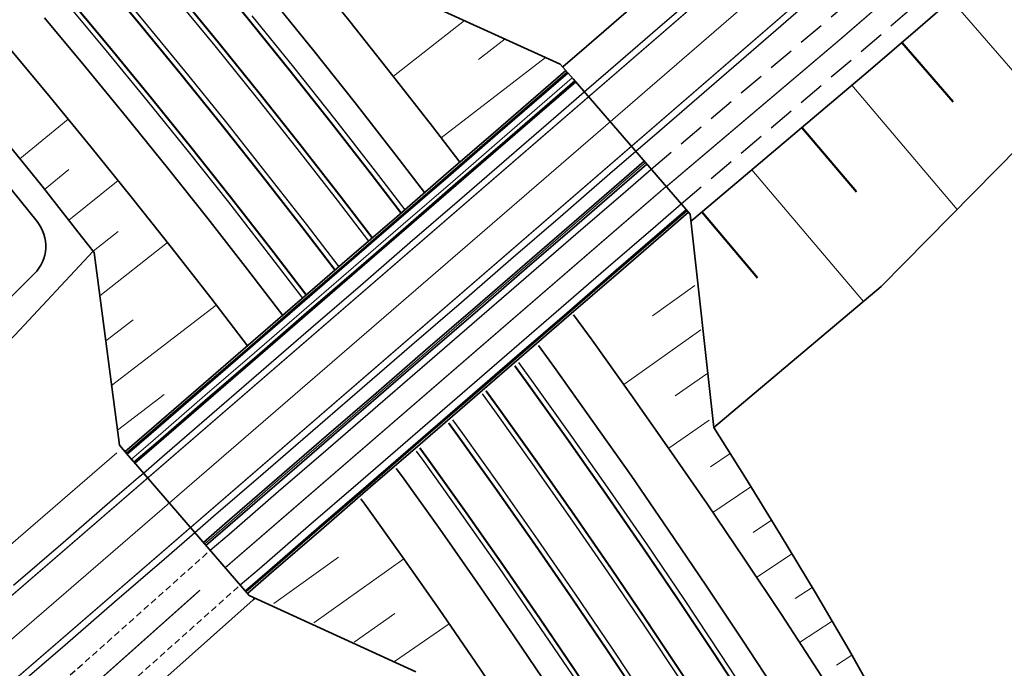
# Model space of a CAD drawing. Header units: metres. Extents: x 154839 to 161660, y 370737 to 378039.
# Tile 98 of 121: x 156334 to 156409, y 376429 to 376478. Entities that reach past the tile are written whole.
import ezdxf

# ---------------------------------------------------------------- set-up
doc = ezdxf.new("R2010")
doc.units = ezdxf.units.M
for name, pattern in [('CENTER2', [28.575, 19.05, -3.175, 3.175, -3.175]), ('DASHED', [0.75, 0.5, -0.25]), ('VW-1-3_STREEP', [4, 1, -3]), ('VW-3-3_STREEP', [6, 3, -3]), ('VW-FP2-1000', [3, 0.3, -2.7])]:
    doc.linetypes.add(name, pattern=pattern)
for name, color, linetype, lineweight in [('B-WE-GW-TALUDARCERING_KORT-G', 100, 'Continuous', 18), ('B-WE-GW-TALUDARCERING_LANG-G', 100, 'Continuous', 18), ('N-CO-BC-BETONVORM-G', 2, 'Continuous', 35), ('N-WE-AM_AS_WEG_VERBINDINGSWEG-G', 1, 'CENTER2', 18), ('N-WE-BV-GELEIDECONSTRUCTIE_GELEIDERAIL_KUNSTWERK-G', 1, 'BV-GELEIDERAIL-K', 9), ('N-WE-BV-LEUNING-G', 1, 'BV-LEUNING', 9), ('N-WE-GW-GRONDWERK-G', 100, 'Continuous', 35), ('N-WE-GW-GRONDWERK_BERM-G', 100, 'Continuous', 35), ('N-WE-GW-WATERGANG-G', 130, 'Continuous', 35), ('N-WE-VH-VERHARDING_HALFVERHARDING_BERM-G', 252, 'Continuous', 35), ('N-WE-VH-VERHARDING_KANTVERHARDING-G', 210, 'Continuous', 30), ('N-WE-VH-VERHARDING_KANTVERHARDING-G-toekomst', 210, 'DASHED', 30), ('N-WE-VW-MARKERING_LANGS_STREEP_13_010-g', 7, 'VW-1-3_STREEP', 35), ('N-WE-VW-MARKERING_LANGS_STREEP_30270_010-G', 7, 'VW-FP2-1000', 35), ('N-WE-VW-MARKERING_LANGS_STREEP_33_015-G', 7, 'VW-3-3_STREEP', 35), ('N-WE-VW-MARKERING_LANGS_STREEP_DOORGETROKKEN_015-G', 7, 'Continuous', 35), ('N-XX-GW-TALUDARCERING-S', 90, 'Continuous', 25), ('N-XX-GW-TALUDARCERING_KORT-G', 90, 'Continuous', 50), ('N-XX-GW-TALUDARCERING_LANG-G', 90, 'Continuous', 18), ('N-XX-VH-KANTVERHARDING-G', 3, 'Continuous', 35)]:
    doc.layers.add(name, color=color, linetype=linetype, lineweight=lineweight)
doc.linetypes.add('BV-GELEIDERAIL-K', pattern='A,2,-1,[170,NLCS.shx,S=0.5,R=0,X=0,Y=0],-1', length=4)
doc.linetypes.add('BV-LEUNING', pattern='A,1,[69,NLCS.shx,S=0.2,R=0,X=0,Y=0],1', length=2)

# ---------------------------------------------------------------- blocks, each defined once
blk = doc.blocks.new('*U455')
at = {"layer": 'N-XX-GW-TALUDARCERING_KORT-G'}
for p, q in [((156401.051, 376476.738), (156404.975, 376472.201)), ((156393.438, 376470.254), (156397.597, 376465.333)), ((156385.8, 376463.8), (156390.051, 376458.769))]:
    blk.add_line(p, q, dxfattribs=at)
at = {"layer": 'N-XX-GW-TALUDARCERING_LANG-G'}
for p, q in [((156404.833, 376480.009), (156412.418, 376471.238)), ((156397.257, 376473.481), (156405.278, 376463.989)), ((156389.619, 376467.027), (156398.126, 376456.96))]:
    blk.add_line(p, q, dxfattribs=at)

msp = doc.modelspace()

# ---------------------------------------------------------------- linework, layer by layer
at = {"layer": 'B-WE-GW-TALUDARCERING_KORT-G'}
for p, q in [((156370.772, 376477.016), (156368.74, 376475.435)), ((156335.629, 376465.526), (156337.487, 376467.036)), ((156339.33, 376460.804), (156341.231, 376462.317)), ((156385.269, 376458.195), (156382.025, 376455.866)), ((156340.293, 376453.952), (156342.377, 376455.575)), ((156386.172, 376451.439), (156383.768, 376449.749)), ((156341.185, 376447.149), (156344.754, 376449.871)), ((156387.958, 376445.367), (156386.457, 376444.333)), ((156391.105, 376440.258), (156389.71, 376439.317)), ((156353.116, 376433.911), (156358.064, 376437.45)), ((156394.219, 376435.13), (156392.923, 376434.274)), ((156359.248, 376430.958), (156362.372, 376433.145)), ((156397.254, 376429.954), (156396.071, 376429.19))]:
    msp.add_line(p, q, dxfattribs=at)
at = {"layer": 'B-WE-GW-TALUDARCERING_LANG-G'}
for p, q in [((156367.679, 376478.427), (156362.249, 376474.161)), ((156373.867, 376475.604), (156365.897, 376469.467)), ((156333.747, 376467.863), (156337.428, 376470.886)), ((156337.477, 376463.163), (156341.243, 376466.192)), ((156339.843, 376457.39), (156345.012, 376461.46)), ((156340.741, 376450.537), (156348.725, 376456.692)), ((156385.722, 376454.808), (156379.835, 376450.626)), ((156386.365, 376447.909), (156383.266, 376445.752)), ((156389.542, 376442.819), (156386.643, 376440.844)), ((156356.17, 376432.44), (156363.048, 376437.307)), ((156392.663, 376437.695), (156389.975, 376435.901)), ((156395.743, 376432.546), (156393.26, 376430.924)), ((156362.34, 376429.469), (156366.51, 376432.356))]:
    msp.add_line(p, q, dxfattribs=at)
at = {"layer": 'B-WE-GW-TALUDARCERING_LANG-G', "flags": 128}
for points in [[(156339.33, 376460.804), (156333.365, 376454.392), (156320.632, 376442.248), (156302.037, 376421.71), (156276.04, 376394.443), (156243.979, 376364.036, -0.284601), (156240.886, 376363.395), (156238.359, 376364.318)], [(156238.324, 376364.208), (156240.89, 376362.054, 0.368279), (156244.781, 376362.083), (156274.893, 376388.126), (156305.147, 376414.292), (156341.13, 376445.414)]]:
    msp.add_lwpolyline(points, format="xyb", dxfattribs=at)
at = {"layer": 'N-CO-BC-BETONVORM-G', "elevation": 0, "flags": 128}
for points in [[(156375.417, 376474.599), (156370.069, 376469.974), (156366.287, 376466.703), (156362.506, 376463.432), (156358.724, 376460.161), (156354.942, 376456.89), (156351.161, 376453.619), (156347.379, 376450.348), (156343.597, 376447.077), (156341.763, 376445.49)], [(156375.58, 376474.41), (156370.233, 376469.785), (156366.451, 376466.514), (156362.669, 376463.243), (156358.888, 376459.972), (156355.106, 376456.701), (156351.324, 376453.43), (156347.543, 376450.159), (156343.761, 376446.888), (156341.926, 376445.301)], [(156376.104, 376473.805), (156370.756, 376469.179), (156366.974, 376465.909), (156363.193, 376462.638), (156359.411, 376459.367), (156355.629, 376456.096), (156351.848, 376452.825), (156348.066, 376449.554), (156344.284, 376446.283), (156342.45, 376444.696)], [(156376.169, 376473.729), (156370.821, 376469.104), (156367.04, 376465.833), (156363.258, 376462.562), (156359.476, 376459.291), (156355.695, 376456.02), (156351.913, 376452.749), (156348.131, 376449.478), (156344.35, 376446.207), (156342.515, 376444.62)], [(156381.403, 376467.679), (156376.055, 376463.053), (156372.273, 376459.782), (156368.492, 376456.511), (156364.71, 376453.24), (156360.928, 376449.969), (156357.147, 376446.698), (156353.365, 376443.427), (156349.583, 376440.157), (156347.749, 376438.57)], [(156381.599, 376467.452), (156376.251, 376462.826), (156372.47, 376459.555), (156368.688, 376456.284), (156364.906, 376453.013), (156361.125, 376449.742), (156357.343, 376446.472), (156353.561, 376443.201), (156349.78, 376439.93), (156347.945, 376438.343)], [(156384.608, 376463.973), (156379.261, 376459.347), (156375.479, 376456.076), (156371.697, 376452.805), (156367.916, 376449.534), (156364.134, 376446.263), (156360.352, 376442.992), (156356.57, 376439.722), (156352.789, 376436.451), (156350.954, 376434.864)], [(156384.772, 376463.783), (156379.424, 376459.158), (156375.642, 376455.887), (156371.861, 376452.616), (156368.079, 376449.345), (156364.297, 376446.074), (156360.516, 376442.803), (156356.734, 376439.532), (156352.952, 376436.262), (156351.118, 376434.675)]]:
    msp.add_lwpolyline(points, dxfattribs=at)
at = {"layer": 'N-WE-AM_AS_WEG_VERBINDINGSWEG-G', "color": 1, "linetype": 'Continuous', "lineweight": 18, "elevation": 0, "flags": 128}
msp.add_lwpolyline([(156177.61, 376291.327, 0.02862), (156193.546, 376307.741, -0.036095), (156213.941, 376328.129), (156474.103, 376553.141, -0.032903), (156505.566, 376576.925, 0.013533), (156531.075, 376596.759)], format="xyb", dxfattribs=at)
at = {"layer": 'N-WE-BV-GELEIDECONSTRUCTIE_GELEIDERAIL_KUNSTWERK-G', "elevation": 0, "flags": 128}
for points in [[(156375.907, 376474.032), (156370.56, 376469.406), (156366.778, 376466.135), (156362.996, 376462.865), (156359.215, 376459.594), (156355.433, 376456.323), (156351.651, 376453.052), (156347.87, 376449.781), (156344.088, 376446.51), (156342.253, 376444.923)], [(156381.501, 376467.565), (156376.153, 376462.94), (156372.372, 376459.669), (156368.59, 376456.398), (156364.808, 376453.127), (156361.027, 376449.856), (156357.245, 376446.585), (156353.463, 376443.314), (156349.682, 376440.043), (156347.847, 376438.456)]]:
    msp.add_lwpolyline(points, dxfattribs=at)
at = {"layer": 'N-WE-BV-LEUNING-G', "elevation": 0, "flags": 128}
for points in [[(156375.515, 376474.486), (156370.167, 376469.86), (156366.386, 376466.589), (156362.604, 376463.318), (156358.822, 376460.047), (156355.041, 376456.776), (156351.259, 376453.506), (156347.477, 376450.235), (156343.696, 376446.964), (156341.861, 376445.377)], [(156384.674, 376463.897), (156379.326, 376459.271), (156375.544, 376456.001), (156371.763, 376452.73), (156367.981, 376449.459), (156364.199, 376446.188), (156360.418, 376442.917), (156356.636, 376439.646), (156352.854, 376436.375), (156351.019, 376434.788)]]:
    msp.add_lwpolyline(points, dxfattribs=at)
at = {"layer": 'N-WE-GW-GRONDWERK-G', "elevation": 0, "flags": 128}
for points in [[(156323.724, 376481.378), (156326.651, 376477.46), (156329.539, 376473.516), (156332.388, 376469.547), (156335.448, 376465.757), (156338.449, 376461.921), (156339.409, 376460.704)], [(156386.718, 376447.347), (156389.12, 376443.509), (156391.79, 376439.136), (156394.445, 376434.758), (156397.036, 376430.342), (156399.542, 376425.877), (156401.955, 376421.359), (156404.34, 376416.831), (156406.779, 376412.341), (156409.37, 376407.946), (156411.931, 376403.533), (156414.463, 376399.104), (156416.965, 376394.657), (156419.339, 376390.141), (156421.559, 376385.543), (156423.695, 376380.906), (156425.798, 376376.258), (156427.866, 376371.605), (156429.904, 376366.949)]]:
    msp.add_lwpolyline(points, dxfattribs=at)
at = {"layer": 'N-WE-GW-GRONDWERK-G', "flags": 128}
for points in [[(156374.992, 376475.091), (156362.267, 376480.896)], [(156384.902, 376463.632), (156386.718, 376447.347)], [(156341.337, 376445.982), (156339.409, 376460.704)], [(156351.248, 376434.523), (156363.969, 376428.684)]]:
    msp.add_lwpolyline(points, dxfattribs=at)
at = {"layer": 'N-WE-GW-GRONDWERK_BERM-G', "elevation": 0, "flags": 128}
for points in [[(156355.761, 376482.28), (156358.955, 376478.319), (156362.117, 376474.331), (156365.246, 376470.317), (156367.326, 376467.601)], [(156329.721, 376480.088), (156332.898, 376476.343), (156336.044, 376472.573), (156339.159, 376468.776), (156342.242, 376464.954), (156345.293, 376461.105), (156348.312, 376457.232), (156351.112, 376453.577)], [(156376.012, 376455.943), (156377.422, 376454.004), (156380.38, 376449.863), (156383.304, 376445.698), (156386.193, 376441.508), (156389.047, 376437.295), (156391.866, 376433.058), (156394.649, 376428.797), (156397.397, 376424.514), (156400.109, 376420.207), (156402.785, 376415.879), (156405.425, 376411.528), (156408.029, 376407.155), (156410.596, 376402.761)], [(156359.769, 376441.893), (156360.061, 376441.491), (156362.916, 376437.495), (156365.737, 376433.476), (156368.525, 376429.433), (156371.279, 376425.367), (156373.999, 376421.279), (156376.685, 376417.167), (156379.337, 376413.034), (156381.954, 376408.879), (156384.536, 376404.702), (156387.084, 376400.503), (156389.596, 376396.284), (156392.073, 376392.043), (156394.515, 376387.782), (156396.921, 376383.501), (156399.291, 376379.201), (156401.626, 376374.88), (156403.924, 376370.54), (156406.187, 376366.18), (156408.419, 376361.796), (156410.621, 376357.39)]]:
    msp.add_lwpolyline(points, dxfattribs=at)
at = {"layer": 'N-WE-GW-GRONDWERK_BERM-G'}
for points in [[(156374.992, 376475.091), (156375.973, 376473.956)], [(156375.973, 376473.956), (156384.902, 376463.632)], [(156341.337, 376445.982), (156342.319, 376444.847)], [(156342.253, 376444.923), (156351.248, 376434.523)]]:
    msp.add_lwpolyline(points, dxfattribs=at)
at = {"layer": 'N-WE-GW-WATERGANG-G', "elevation": 0, "flags": 128}
msp.add_lwpolyline([(156326.895, 376451.102), (156334.838, 376459.066, 0.383075), (156335.048, 376463.069), (156330.796, 376468.335)], format="xyb", dxfattribs=at)
at = {"layer": 'N-WE-VH-VERHARDING_HALFVERHARDING_BERM-G', "elevation": 0, "flags": 128}
for points in [[(156353.007, 376480.04), (156356.183, 376476.102), (156359.326, 376472.137), (156362.437, 376468.146), (156364.636, 376465.275)], [(156335.615, 376478.629), (156338.78, 376474.836), (156341.913, 376471.016), (156345.015, 376467.171), (156348.084, 376463.299), (156351.121, 376459.403), (156353.802, 376455.903)], [(156373.318, 376453.612), (156374.542, 376451.928), (156377.483, 376447.812), (156380.39, 376443.67), (156383.262, 376439.505), (156386.1, 376435.316), (156388.902, 376431.104), (156391.669, 376426.868), (156394.401, 376422.609), (156397.098, 376418.328), (156399.758, 376414.024), (156402.383, 376409.699), (156404.971, 376405.352), (156407.523, 376400.983), (156410.039, 376396.593)], [(156362.463, 376444.224), (156362.941, 376443.567), (156365.813, 376439.547), (156368.652, 376435.503), (156371.456, 376431.436), (156374.227, 376427.346), (156376.963, 376423.233), (156379.665, 376419.097), (156382.333, 376414.938), (156384.966, 376410.758), (156387.564, 376406.556), (156390.126, 376402.332), (156392.654, 376398.087), (156395.146, 376393.821), (156397.602, 376389.535), (156400.023, 376385.228), (156402.407, 376380.901), (156404.756, 376376.555), (156407.068, 376372.189), (156409.344, 376367.803)]]:
    msp.add_lwpolyline(points, dxfattribs=at)
at = {"layer": 'N-WE-VH-VERHARDING_KANTVERHARDING-G', "elevation": 0, "flags": 128}
for points in [[(156339.938, 376482.267), (156343.133, 376478.437), (156346.296, 376474.581), (156349.427, 376470.699), (156352.526, 376466.791), (156355.592, 376462.857), (156358.083, 376459.606)], [(156333.259, 376435.293), (156337.04, 376438.563), (156340.822, 376441.834), (156342.77, 376443.519), (156343.169, 376443.864), (156344.604, 376445.105), (156348.386, 376448.376), (156352.168, 376451.647), (156355.949, 376454.918), (156359.731, 376458.188), (156363.513, 376461.459), (156367.295, 376464.73), (156371.076, 376468.001), (156374.858, 376471.272), (156376.824, 376472.972), (156378.64, 376474.542), (156382.422, 376477.813), (156386.203, 376481.084)], [(156337.145, 376479.917), (156340.321, 376476.111), (156343.465, 376472.278), (156346.577, 376468.42), (156349.656, 376464.535), (156352.704, 376460.626), (156355.317, 376457.214)], [(156345.444, 376480.35), (156348.624, 376476.475), (156351.77, 376472.573), (156354.884, 376468.645), (156357.966, 376464.692), (156360.356, 376461.572)], [(156333.402, 376427.484), (156337.184, 376430.755), (156340.965, 376434.025), (156344.747, 376437.296), (156346.695, 376438.98), (156347.094, 376439.326), (156348.529, 376440.567), (156352.311, 376443.838), (156356.093, 376447.109), (156359.874, 376450.379), (156363.656, 376453.65), (156367.438, 376456.921), (156371.22, 376460.192), (156375.001, 376463.463), (156378.783, 376466.733), (156380.749, 376468.434), (156382.565, 376470.004), (156386.347, 376473.275), (156390.128, 376476.546), (156393.91, 376479.817)], [(156351.455, 376478.778), (156354.621, 376474.852), (156357.754, 376470.901), (156360.854, 376466.923), (156363.121, 376463.964)], [(156348.272, 376437.964), (156349.706, 376439.206), (156353.488, 376442.476), (156357.27, 376445.747), (156361.052, 376449.018), (156364.834, 376452.289), (156368.615, 376455.56), (156372.397, 376458.83), (156376.179, 376462.101), (156379.961, 376465.372), (156381.927, 376467.073)], [(156350.561, 376435.317), (156351.996, 376436.558), (156355.778, 376439.829), (156359.56, 376443.1), (156363.341, 376446.371), (156367.123, 376449.642), (156370.905, 376452.912), (156374.687, 376456.183), (156378.468, 376459.454), (156382.25, 376462.725), (156384.216, 376464.425)], [(156371.799, 376452.299), (156372.919, 376450.759), (156375.851, 376446.656), (156378.748, 376442.528), (156381.611, 376438.377), (156384.439, 376434.201), (156387.232, 376430.003), (156389.991, 376425.781), (156392.713, 376421.536), (156395.401, 376417.269), (156398.053, 376412.98), (156400.669, 376408.669), (156403.248, 376404.335), (156405.792, 376399.981), (156408.299, 376395.606), (156410.77, 376391.21)], [(156369.029, 376449.903), (156369.958, 376448.625), (156372.872, 376444.546), (156375.752, 376440.444), (156378.598, 376436.317), (156381.409, 376432.167), (156384.185, 376427.994), (156386.927, 376423.797), (156389.633, 376419.578), (156392.304, 376415.337), (156394.94, 376411.073), (156397.54, 376406.788), (156400.105, 376402.481), (156402.633, 376398.153), (156405.125, 376393.804), (156407.581, 376389.435), (156410, 376385.045)], [(156366.752, 376447.933), (156367.525, 376446.871), (156370.424, 376442.812), (156373.289, 376438.73), (156376.121, 376434.624), (156378.918, 376430.495), (156381.68, 376426.343), (156384.408, 376422.167), (156387.101, 376417.969), (156389.759, 376413.749), (156392.382, 376409.507), (156394.969, 376405.243), (156397.52, 376400.957), (156400.036, 376396.651), (156402.516, 376392.323), (156404.96, 376387.976), (156407.367, 376383.608), (156409.738, 376379.22)], [(156363.981, 376445.537), (156364.564, 376444.736), (156367.445, 376440.703), (156370.293, 376436.646), (156373.107, 376432.565), (156375.887, 376428.461), (156378.633, 376424.333), (156381.344, 376420.184), (156384.021, 376416.011), (156386.662, 376411.817), (156389.269, 376407.6), (156391.841, 376403.362), (156394.376, 376399.103), (156396.877, 376394.823), (156399.342, 376390.522), (156401.77, 376386.201), (156404.163, 376381.859), (156406.519, 376377.498), (156408.839, 376373.117), (156411.123, 376368.717)]]:
    msp.add_lwpolyline(points, dxfattribs=at)
at = {"layer": 'N-WE-VH-VERHARDING_KANTVERHARDING-G-toekomst', "ltscale": 4, "elevation": 0, "flags": 128}
for points in [[(156381.927, 376467.073), (156395.219, 376478.304), (156399, 376481.575), (156402.782, 376484.846), (156410.346, 376491.387), (156417.909, 376497.929), (156425.473, 376504.471), (156429.254, 376507.741), (156433.036, 376511.012), (156436.818, 376514.283), (156440.6, 376517.554), (156444.381, 376520.825), (156448.163, 376524.095), (156451.945, 376527.366), (156455.727, 376530.637), (156459.509, 376533.908), (156463.29, 376537.179), (156467.072, 376540.45), (156470.854, 376543.72), (156474.636, 376546.991), (156478.402, 376550.245), (156482.162, 376553.413), (156485.974, 376556.517), (156489.838, 376559.558), (156493.751, 376562.534), (156497.714, 376565.445), (156501.725, 376568.289), (156505.782, 376571.065), (156509.932, 376573.819), (156514.138, 376576.673), (156515.631, 376577.723, 0.022605), (156522.781, 376583.251), (156534.21, 376592.942)], [(156384.224, 376464.417), (156397.508, 376475.657), (156401.29, 376478.928), (156405.072, 376482.198), (156412.635, 376488.74), (156420.199, 376495.282), (156427.762, 376501.823), (156431.544, 376505.094), (156435.326, 376508.365), (156439.108, 376511.636), (156442.889, 376514.907), (156446.671, 376518.177), (156450.453, 376521.448), (156454.235, 376524.719), (156458.016, 376527.99), (156461.798, 376531.261), (156465.58, 376534.531), (156469.362, 376537.802), (156473.143, 376541.073), (156476.925, 376544.344), (156480.679, 376547.587), (156484.395, 376550.717), (156488.162, 376553.785), (156491.979, 376556.79), (156495.847, 376559.731), (156499.762, 376562.606), (156503.725, 376565.417), (156507.735, 376568.16), (156511.873, 376570.907), (156514.911, 376572.968, 0.026774), (156526.031, 376581.418), (156536.474, 376590.272)]]:
    msp.add_lwpolyline(points, format="xyb", dxfattribs=at)
at = {"layer": 'N-WE-VH-VERHARDING_KANTVERHARDING-G-toekomst', "elevation": 0, "flags": 128}
for points in [[(156180.992, 376287.645, 0.02862), (156197.327, 376304.469, -0.036095), (156217.212, 376324.348), (156217.475, 376324.576), (156221.257, 376327.847), (156225.039, 376331.117), (156228.821, 376334.388), (156232.603, 376337.659), (156236.384, 376340.93), (156240.166, 376344.201), (156243.948, 376347.471), (156247.73, 376350.742), (156251.511, 376354.013), (156255.293, 376357.284), (156259.075, 376360.555), (156262.857, 376363.825), (156266.638, 376367.096), (156270.42, 376370.367), (156274.202, 376373.638), (156277.984, 376376.909), (156281.766, 376380.18), (156285.547, 376383.45), (156289.329, 376386.721), (156293.111, 376389.992), (156296.893, 376393.263), (156300.674, 376396.534), (156304.456, 376399.804), (156308.238, 376403.075), (156312.02, 376406.346), (156315.801, 376409.617), (156319.583, 376412.888), (156327.147, 376419.429), (156330.928, 376422.7), (156334.71, 376425.971), (156338.492, 376429.242), (156348.272, 376437.965)], [(156183.36, 376285.067, 0.02862), (156199.973, 376302.179, -0.036095), (156219.501, 376321.7), (156219.765, 376321.928), (156223.547, 376325.199), (156227.329, 376328.47), (156231.11, 376331.741), (156234.892, 376335.012), (156238.674, 376338.283), (156242.456, 376341.553), (156246.237, 376344.824), (156250.019, 376348.095), (156253.801, 376351.366), (156257.583, 376354.637), (156261.364, 376357.907), (156265.146, 376361.178), (156268.928, 376364.449), (156272.71, 376367.72), (156276.492, 376370.991), (156280.273, 376374.262), (156284.055, 376377.532), (156287.837, 376380.803), (156291.619, 376384.074), (156295.4, 376387.345), (156299.182, 376390.616), (156302.964, 376393.886), (156306.746, 376397.157), (156310.527, 376400.428), (156314.309, 376403.699), (156318.091, 376406.97), (156321.873, 376410.24), (156329.436, 376416.782), (156333.218, 376420.053), (156337, 376423.324), (156340.782, 376426.595), (156350.561, 376435.317)]]:
    msp.add_lwpolyline(points, format="xyb", dxfattribs=at)
at = {"layer": 'N-WE-VW-MARKERING_LANGS_STREEP_13_010-g', "const_width": 0.1, "elevation": 0, "flags": 128}
for points in [[(156175.919, 376293.168, 0.02862), (156191.656, 376309.377, -0.036095), (156212.306, 376330.02), (156212.569, 376330.248), (156216.351, 376333.519), (156220.133, 376336.79), (156223.915, 376340.061), (156227.696, 376343.332), (156231.478, 376346.602), (156235.26, 376349.873), (156239.042, 376353.144), (156242.823, 376356.415), (156246.605, 376359.686), (156250.387, 376362.956), (156254.169, 376366.227), (156257.95, 376369.498), (156261.732, 376372.769), (156265.514, 376376.04), (156269.296, 376379.311), (156273.078, 376382.581), (156276.859, 376385.852), (156280.641, 376389.123), (156284.423, 376392.394), (156288.205, 376395.665), (156291.986, 376398.935), (156295.768, 376402.206), (156299.55, 376405.477), (156303.332, 376408.748), (156307.113, 376412.019), (156310.895, 376415.29), (156314.677, 376418.56), (156322.24, 376425.102), (156326.022, 376428.373), (156329.804, 376431.644), (156333.586, 376434.914), (156337.368, 376438.185), (156341.149, 376441.456), (156343.097, 376443.14), (156343.496, 376443.486), (156344.931, 376444.727), (156348.713, 376447.998), (156352.495, 376451.269), (156356.276, 376454.539), (156360.058, 376457.81), (156363.84, 376461.081), (156367.622, 376464.352), (156371.403, 376467.623), (156375.185, 376470.893), (156377.152, 376472.594), (156378.967, 376474.164), (156382.749, 376477.435), (156386.531, 376480.706), (156390.312, 376483.977), (156394.094, 376487.248), (156397.876, 376490.518), (156405.439, 376497.06), (156413.003, 376503.602), (156420.566, 376510.143), (156424.348, 376513.414), (156428.13, 376516.685), (156431.912, 376519.956), (156435.693, 376523.226), (156439.475, 376526.497), (156443.257, 376529.768), (156447.039, 376533.039), (156450.821, 376536.31), (156454.602, 376539.581), (156458.384, 376542.851), (156462.166, 376546.122), (156465.948, 376549.393), (156469.729, 376552.664), (156473.522, 376555.94), (156477.378, 376559.188), (156481.287, 376562.372), (156485.248, 376565.49), (156489.261, 376568.542), (156493.325, 376571.526), (156497.437, 376574.442), (156501.598, 376577.29), (156505.772, 376580.06), (156509.875, 376582.844), (156513.931, 376585.696), (156517.939, 376588.616), (156521.897, 376591.601), (156525.687, 376594.793), (156529.465, 376597.999), (156529.84, 376598.321)], [(156179.301, 376289.486, 0.02862), (156195.436, 376306.105, -0.036095), (156215.576, 376326.239), (156215.84, 376326.467), (156219.622, 376329.737), (156223.404, 376333.008), (156227.185, 376336.279), (156230.967, 376339.55), (156234.749, 376342.821), (156238.531, 376346.091), (156242.312, 376349.362), (156246.094, 376352.633), (156249.876, 376355.904), (156253.658, 376359.175), (156257.439, 376362.446), (156261.221, 376365.716), (156265.003, 376368.987), (156268.785, 376372.258), (156272.567, 376375.529), (156276.348, 376378.8), (156280.13, 376382.07), (156283.912, 376385.341), (156287.694, 376388.612), (156291.475, 376391.883), (156295.257, 376395.154), (156299.039, 376398.425), (156302.821, 376401.695), (156306.602, 376404.966), (156310.384, 376408.237), (156314.166, 376411.508), (156317.948, 376414.779), (156325.511, 376421.32), (156329.293, 376424.591), (156333.075, 376427.862), (156336.857, 376431.133), (156340.638, 376434.404), (156344.42, 376437.674), (156346.368, 376439.359), (156346.767, 376439.704), (156348.202, 376440.945), (156351.984, 376444.216), (156355.765, 376447.487), (156359.547, 376450.758), (156363.329, 376454.028), (156367.111, 376457.299), (156370.893, 376460.57), (156374.674, 376463.841), (156378.456, 376467.112), (156380.422, 376468.812), (156382.238, 376470.382), (156386.02, 376473.653), (156389.801, 376476.924), (156393.583, 376480.195), (156397.365, 376483.466), (156401.147, 376486.737), (156408.71, 376493.278), (156416.274, 376499.82), (156423.837, 376506.361), (156427.619, 376509.632), (156431.401, 376512.903), (156435.183, 376516.174), (156438.964, 376519.445), (156442.746, 376522.716), (156446.528, 376525.986), (156450.31, 376529.257), (156454.091, 376532.528), (156457.873, 376535.799), (156461.655, 376539.07), (156465.437, 376542.34), (156469.218, 376545.611), (156473, 376548.882), (156476.776, 376552.144), (156480.567, 376555.338), (156484.412, 376558.469), (156488.308, 376561.535), (156492.255, 376564.537), (156496.251, 376567.472), (156500.296, 376570.34), (156504.387, 376573.14), (156530.371, 376593.579), (156532.341, 376595.223)]]:
    msp.add_lwpolyline(points, format="xyb", dxfattribs=at)
at = {"layer": 'N-WE-VW-MARKERING_LANGS_STREEP_30270_010-G', "const_width": 0.1, "elevation": 0, "flags": 128}
for points in [[(156383.086, 376465.732), (156396.363, 376476.98), (156400.145, 376480.251), (156403.927, 376483.522), (156411.49, 376490.064), (156419.054, 376496.605), (156426.617, 376503.147), (156430.399, 376506.418), (156434.181, 376509.689), (156437.963, 376512.959), (156441.745, 376516.23), (156445.526, 376519.501), (156449.308, 376522.772), (156453.09, 376526.043), (156456.872, 376529.313), (156460.653, 376532.584), (156464.435, 376535.855), (156468.217, 376539.126), (156471.999, 376542.397), (156475.78, 376545.668), (156479.541, 376548.916), (156483.278, 376552.065), (156487.068, 376555.151), (156490.909, 376558.174), (156494.799, 376561.132), (156498.738, 376564.026), (156502.725, 376566.853), (156506.758, 376569.613), (156510.902, 376572.363), (156515.125, 376575.228, 0.026774), (156523.795, 376581.816), (156535.342, 376591.607)], [(156182.176, 376286.356, 0.02862), (156198.65, 376303.324, -0.036095), (156218.357, 376323.024), (156218.62, 376323.252), (156222.402, 376326.523), (156226.184, 376329.794), (156229.966, 376333.065), (156233.747, 376336.335), (156237.529, 376339.606), (156241.311, 376342.877), (156245.093, 376346.148), (156248.874, 376349.419), (156252.656, 376352.689), (156256.438, 376355.96), (156260.22, 376359.231), (156264.001, 376362.502), (156267.783, 376365.773), (156271.565, 376369.043), (156275.347, 376372.314), (156279.129, 376375.585), (156282.91, 376378.856), (156286.692, 376382.127), (156290.474, 376385.398), (156294.256, 376388.668), (156298.037, 376391.939), (156301.819, 376395.21), (156305.601, 376398.481), (156309.383, 376401.752), (156313.164, 376405.022), (156316.946, 376408.293), (156320.728, 376411.564), (156328.291, 376418.106), (156332.073, 376421.377), (156335.855, 376424.647), (156339.637, 376427.918), (156347.489, 376434.922)]]:
    msp.add_lwpolyline(points, format="xyb", dxfattribs=at)
msp.add_lwpolyline([(156349.416, 376436.641), (156350.851, 376437.882), (156354.633, 376441.153), (156358.415, 376444.424), (156362.197, 376447.694), (156365.978, 376450.965), (156369.76, 376454.236), (156373.542, 376457.507), (156377.324, 376460.778), (156381.105, 376464.048), (156383.072, 376465.749)], dxfattribs=at)
at = {"layer": 'N-WE-VW-MARKERING_LANGS_STREEP_33_015-G', "const_width": 0.15, "elevation": 0, "flags": 128}
for points in [[(155118.212, 377638.589), (155120.881, 377635.724), (155124.288, 377632.049), (155127.686, 377628.365), (155131.075, 377624.672), (155134.451, 377620.983), (155137.827, 377617.294), (155141.202, 377613.605), (155144.577, 377609.916), (155147.953, 377606.228), (155151.328, 377602.539), (155154.703, 377598.85), (155158.079, 377595.161), (155161.454, 377591.473), (155164.83, 377587.784), (155168.205, 377584.095), (155171.58, 377580.406), (155174.956, 377576.717), (155178.331, 377573.029), (155181.706, 377569.34), (155185.082, 377565.651), (155188.457, 377561.962), (155191.832, 377558.274), (155195.208, 377554.585), (155198.583, 377550.896), (155201.958, 377547.207), (155205.334, 377543.519), (155208.709, 377539.83), (155212.084, 377536.141), (155215.46, 377532.452), (155218.835, 377528.764), (155222.21, 377525.075), (155228.961, 377517.697), (155235.712, 377510.32), (155242.463, 377502.942), (155249.213, 377495.565), (155255.964, 377488.187), (155262.715, 377480.81), (155266.09, 377477.121), (155269.465, 377473.432), (155272.841, 377469.743), (155276.216, 377466.054), (155279.591, 377462.366), (155282.967, 377458.677), (155286.342, 377454.988), (155289.718, 377451.299), (155293.093, 377447.611), (155296.468, 377443.922), (155299.844, 377440.233), (155303.219, 377436.544), (155306.594, 377432.856), (155309.97, 377429.167), (155313.345, 377425.478), (155316.72, 377421.789), (155320.096, 377418.101), (155323.471, 377414.412), (155326.846, 377410.723), (155330.222, 377407.034), (155333.597, 377403.345), (155336.972, 377399.657), (155340.348, 377395.968), (155343.723, 377392.279), (155347.098, 377388.59), (155350.473, 377384.903), (155353.848, 377381.22), (155357.226, 377377.544), (155360.609, 377373.876), (155363.999, 377370.219), (155367.398, 377366.575), (155370.809, 377362.946), (155374.234, 377359.334), (155377.675, 377355.742), (155381.134, 377352.171), (155384.613, 377348.624), (155388.115, 377345.104), (155391.641, 377341.612), (155395.193, 377338.15), (155398.775, 377334.718), (155402.384, 377331.316), (155406.022, 377327.944), (155409.688, 377324.602), (155413.381, 377321.291), (155417.102, 377318.012), (155420.851, 377314.763), (155424.626, 377311.545), (155428.428, 377308.359), (155432.256, 377305.205), (155436.11, 377302.083), (155439.99, 377298.994), (155443.896, 377295.936), (155447.828, 377292.911), (155451.784, 377289.92), (155455.765, 377286.961), (155459.771, 377284.035), (155463.8, 377281.143), (155467.854, 377278.285), (155471.932, 377275.46), (155476.033, 377272.67), (155480.157, 377269.914), (155484.303, 377267.192), (155488.473, 377264.505), (155492.664, 377261.853), (155496.878, 377259.236), (155501.115, 377256.652), (155505.373, 377254.099), (155509.652, 377251.573), (155513.949, 377249.074), (155518.263, 377246.597), (155522.597, 377244.15), (155526.934, 377241.702), (155531.289, 377239.278), (155535.653, 377236.867), (155539.395, 377234.813), (155540.027, 377234.466), (155544.407, 377232.072), (155548.794, 377229.682), (155553.184, 377227.294), (155557.578, 377224.904), (155561.973, 377222.511), (155566.367, 377220.111), (155570.76, 377217.701), (155575.149, 377215.28), (155579.534, 377212.843), (155583.912, 377210.389), (155588.282, 377207.914), (155592.643, 377205.417), (155596.992, 377202.894), (155601.328, 377200.342), (155605.649, 377197.76), (155609.953, 377195.143), (155614.238, 377192.491), (155618.502, 377189.803), (155622.742, 377187.08), (155626.96, 377184.322), (155631.155, 377181.528), (155635.326, 377178.7), (155639.474, 377175.837), (155643.597, 377172.939), (155647.696, 377170.007), (155651.771, 377167.041), (155655.821, 377164.042), (155659.845, 377161.008), (155663.845, 377157.941), (155667.818, 377154.841), (155671.766, 377151.708), (155675.687, 377148.543), (155679.582, 377145.344), (155683.45, 377142.113), (155687.291, 377138.851), (155691.105, 377135.556), (155694.891, 377132.229), (155698.649, 377128.872), (155702.379, 377125.483), (155706.081, 377122.063), (155709.754, 377118.612), (155713.398, 377115.131), (155717.013, 377111.619), (155720.599, 377108.078), (155724.155, 377104.506), (155727.681, 377100.906), (155731.177, 377097.276), (155734.643, 377093.617), (155738.078, 377089.929), (155741.006, 377086.733), (155741.482, 377086.213), (155744.856, 377082.468), (155748.197, 377078.696), (155751.508, 377074.896), (155754.786, 377071.068), (155758.033, 377067.213), (155761.247, 377063.331), (155764.429, 377059.423), (155767.577, 377055.49), (155770.694, 377051.535), (155773.78, 377047.56), (155776.839, 377043.568), (155779.873, 377039.561), (155782.884, 377035.54), (155785.875, 377031.508), (155788.848, 377027.466), (155791.807, 377023.417), (155794.752, 377019.363), (155797.687, 377015.305), (155800.615, 377011.245), (155803.537, 377007.185), (155806.455, 377003.136), (155809.381, 376999.099), (155812.319, 376995.07), (155815.268, 376991.05), (155818.23, 376987.039), (155821.203, 376983.037), (155824.188, 376979.043), (155827.185, 376975.058), (155830.193, 376971.082), (155833.213, 376967.115), (155836.245, 376963.157), (155839.289, 376959.207), (155842.344, 376955.267), (155845.41, 376951.336), (155848.489, 376947.413), (155851.578, 376943.5), (155854.679, 376939.596), (155857.792, 376935.701), (155860.916, 376931.815), (155864.052, 376927.939), (155867.199, 376924.071), (155870.357, 376920.213), (155873.526, 376916.364), (155876.707, 376912.525), (155879.899, 376908.695), (155883.103, 376904.874), (155886.317, 376901.063), (155889.543, 376897.261), (155892.78, 376893.468), (155896.028, 376889.686), (155899.288, 376885.913), (155902.558, 376882.149), (155905.84, 376878.395), (155909.132, 376874.651), (155912.435, 376870.916), (155915.75, 376867.191), (155919.075, 376863.476), (155922.411, 376859.771), (155925.764, 376856.08), (155929.116, 376852.39), (155932.491, 376848.719), (155935.865, 376845.048), (155939.261, 376841.398), (155942.656, 376837.747), (155946.074, 376834.116), (155949.491, 376830.485), (155952.929, 376826.874), (155956.368, 376823.264), (155959.827, 376819.674), (155963.287, 376816.083), (155966.768, 376812.513), (155970.248, 376808.943), (155973.75, 376805.394), (155977.252, 376801.845), (155980.774, 376798.316), (155984.297, 376794.787), (155987.84, 376791.279), (155991.383, 376787.771), (155994.947, 376784.284), (155998.51, 376780.797), (156002.094, 376777.331), (156005.679, 376773.865), (156009.283, 376770.42), (156012.888, 376766.975), (156016.512, 376763.552), (156020.137, 376760.128), (156023.782, 376756.726), (156027.427, 376753.323), (156031.091, 376749.943), (156034.756, 376746.562), (156038.441, 376743.203), (156042.125, 376739.844), (156045.829, 376736.506), (156049.534, 376733.169), (156053.258, 376729.853), (156056.981, 376726.538), (156060.725, 376723.244), (156064.468, 376719.951), (156068.23, 376716.679), (156071.993, 376713.408), (156075.775, 376710.158), (156079.556, 376706.909), (156083.357, 376703.682), (156087.158, 376700.455), (156090.978, 376697.25), (156094.798, 376694.046), (156098.636, 376690.864), (156102.474, 376687.682), (156106.332, 376684.522), (156110.189, 376681.363), (156114.064, 376678.226), (156117.94, 376675.089), (156121.834, 376671.975), (156125.728, 376668.862), (156129.641, 376665.771), (156133.553, 376662.68), (156137.483, 376659.612), (156141.414, 376656.544), (156145.362, 376653.5), (156149.31, 376650.455), (156153.277, 376647.434), (156157.243, 376644.412), (156161.227, 376641.414), (156165.211, 376638.416), (156169.212, 376635.442), (156173.214, 376632.467), (156177.233, 376629.516), (156181.252, 376626.565), (156185.288, 376623.638), (156189.324, 376620.711), (156193.377, 376617.807), (156197.431, 376614.904), (156201.501, 376612.024), (156205.577, 376609.139), (156209.663, 376606.252), (156213.751, 376603.364), (156217.833, 376600.46), (156221.917, 376597.556), (156225.988, 376594.626), (156230.06, 376591.695), (156234.119, 376588.738), (156238.165, 376585.761), (156242.198, 376582.76), (156246.216, 376579.734), (156250.216, 376576.68), (156254.196, 376573.595), (156258.155, 376570.477), (156262.088, 376567.326), (156265.995, 376564.142), (156269.875, 376560.926), (156273.726, 376557.68), (156273.728, 376557.678), (156277.554, 376554.398), (156281.353, 376551.085), (156285.124, 376547.742), (156288.866, 376544.367), (156292.581, 376540.961), (156296.267, 376537.524), (156299.924, 376534.056), (156303.553, 376530.559), (156307.152, 376527.031), (156310.721, 376523.473), (156314.261, 376519.885), (156317.771, 376516.269), (156321.25, 376512.623), (156324.699, 376508.948), (156328.117, 376505.244), (156331.504, 376501.513), (156334.86, 376497.753), (156338.185, 376493.965), (156341.478, 376490.15), (156344.739, 376486.307), (156347.968, 376482.438), (156351.164, 376478.541), (156354.328, 376474.618), (156357.459, 376470.669), (156360.557, 376466.694), (156362.837, 376463.718)], [(155110.286, 377633.085), (155110.485, 377632.873), (155113.885, 377629.223), (155117.276, 377625.565), (155120.658, 377621.899), (155124.031, 377618.224), (155127.406, 377614.536), (155130.781, 377610.847), (155134.157, 377607.158), (155137.532, 377603.469), (155140.907, 377599.781), (155144.283, 377596.092), (155147.658, 377592.403), (155151.033, 377588.714), (155154.409, 377585.026), (155157.784, 377581.337), (155161.159, 377577.648), (155164.535, 377573.959), (155167.91, 377570.271), (155171.285, 377566.582), (155174.661, 377562.893), (155178.036, 377559.204), (155181.411, 377555.516), (155184.787, 377551.827), (155188.162, 377548.138), (155191.537, 377544.449), (155194.913, 377540.76), (155198.288, 377537.072), (155201.664, 377533.383), (155205.039, 377529.694), (155208.414, 377526.005), (155211.79, 377522.317), (155215.165, 377518.628), (155221.916, 377511.25), (155228.666, 377503.873), (155235.417, 377496.495), (155242.168, 377489.118), (155248.918, 377481.74), (155255.669, 377474.363), (155259.045, 377470.674), (155262.42, 377466.985), (155265.795, 377463.296), (155269.171, 377459.608), (155272.546, 377455.919), (155275.921, 377452.23), (155279.297, 377448.541), (155282.672, 377444.852), (155286.047, 377441.164), (155289.423, 377437.475), (155292.798, 377433.786), (155296.173, 377430.097), (155299.549, 377426.409), (155302.924, 377422.72), (155306.299, 377419.031), (155309.675, 377415.342), (155313.05, 377411.654), (155316.425, 377407.965), (155319.801, 377404.276), (155323.176, 377400.587), (155326.552, 377396.899), (155329.927, 377393.21), (155333.302, 377389.521), (155336.678, 377385.832), (155340.053, 377382.143), (155343.43, 377378.454), (155346.811, 377374.764), (155350.199, 377371.077), (155353.596, 377367.394), (155357.004, 377363.717), (155360.426, 377360.049), (155363.864, 377356.391), (155367.32, 377352.747), (155370.796, 377349.117), (155374.295, 377345.506), (155377.818, 377341.914), (155381.369, 377338.344), (155384.948, 377334.8), (155388.557, 377331.282), (155392.196, 377327.795), (155395.863, 377324.339), (155399.559, 377320.913), (155403.284, 377317.518), (155407.037, 377314.154), (155410.817, 377310.821), (155414.626, 377307.52), (155418.461, 377304.251), (155422.324, 377301.014), (155426.214, 377297.81), (155430.13, 377294.637), (155434.073, 377291.498), (155438.041, 377288.392), (155442.036, 377285.318), (155446.055, 377282.278), (155450.1, 377279.272), (155454.17, 377276.3), (155458.265, 377273.361), (155462.384, 377270.457), (155466.526, 377267.587), (155470.693, 377264.752), (155474.883, 377261.952), (155479.097, 377259.186), (155483.333, 377256.456), (155487.592, 377253.762), (155491.873, 377251.103), (155496.174, 377248.479), (155500.492, 377245.891), (155504.825, 377243.333), (155509.171, 377240.805), (155513.53, 377238.302), (155517.904, 377235.833), (155522.275, 377233.366), (155526.659, 377230.926), (155531.047, 377228.502), (155534.805, 377226.438), (155535.439, 377226.09), (155539.834, 377223.688), (155544.228, 377221.294), (155548.622, 377218.904), (155553.014, 377216.516), (155557.401, 377214.126), (155561.783, 377211.733), (155566.158, 377209.333), (155570.524, 377206.924), (155574.881, 377204.503), (155579.225, 377202.068), (155583.557, 377199.615), (155587.874, 377197.143), (155592.175, 377194.648), (155596.457, 377192.128), (155600.72, 377189.58), (155604.961, 377187.002), (155609.179, 377184.392), (155613.375, 377181.746), (155617.548, 377179.066), (155621.7, 377176.351), (155625.828, 377173.602), (155629.933, 377170.818), (155634.015, 377168), (155638.074, 377165.148), (155642.108, 377162.263), (155646.119, 377159.344), (155650.105, 377156.391), (155654.066, 377153.406), (155658.002, 377150.387), (155661.913, 377147.336), (155665.798, 377144.253), (155669.657, 377141.137), (155673.491, 377137.989), (155677.298, 377134.809), (155681.078, 377131.598), (155684.831, 377128.355), (155688.558, 377125.081), (155692.257, 377121.777), (155695.928, 377118.441), (155699.571, 377115.075), (155703.186, 377111.679), (155706.773, 377108.253), (155710.331, 377104.797), (155713.86, 377101.311), (155717.36, 377097.796), (155720.83, 377094.252), (155724.271, 377090.68), (155727.682, 377087.078), (155731.063, 377083.449), (155733.945, 377080.303), (155734.414, 377079.791), (155737.733, 377076.106), (155741.023, 377072.393), (155744.281, 377068.653), (155747.507, 377064.886), (155750.702, 377061.092), (155753.866, 377057.271), (155756.997, 377053.425), (155760.098, 377049.551), (155763.171, 377045.651), (155766.218, 377041.728), (155769.241, 377037.782), (155772.243, 377033.817), (155775.226, 377029.833), (155778.193, 377025.834), (155781.146, 377021.821), (155784.087, 377017.795), (155787.019, 377013.759), (155789.945, 377009.714), (155792.866, 377005.663), (155795.786, 377001.607), (155798.714, 376997.543), (155801.656, 376993.483), (155804.611, 376989.432), (155807.577, 376985.389), (155810.555, 376981.356), (155813.545, 376977.331), (155816.547, 376973.314), (155819.561, 376969.307), (155822.586, 376965.309), (155825.623, 376961.319), (155828.672, 376957.339), (155831.733, 376953.367), (155834.805, 376949.404), (155837.889, 376945.451), (155840.984, 376941.507), (155844.092, 376937.571), (155847.21, 376933.645), (155850.34, 376929.728), (155853.482, 376925.82), (155856.635, 376921.922), (155859.8, 376918.033), (155862.976, 376914.153), (155866.163, 376910.282), (155869.362, 376906.421), (155872.572, 376902.57), (155875.794, 376898.727), (155879.027, 376894.895), (155882.271, 376891.071), (155885.526, 376887.258), (155888.792, 376883.454), (155892.07, 376879.659), (155895.359, 376875.874), (155898.659, 376872.099), (155901.969, 376868.334), (155905.292, 376864.578), (155908.625, 376860.832), (155911.969, 376857.096), (155915.324, 376853.37), (155918.695, 376849.659), (155922.067, 376845.948), (155925.46, 376842.256), (155928.853, 376838.565), (155932.268, 376834.893), (155935.683, 376831.222), (155939.119, 376827.571), (155942.556, 376823.92), (155946.013, 376820.289), (155949.471, 376816.658), (155952.95, 376813.047), (155956.43, 376809.436), (155959.93, 376805.846), (155963.43, 376802.256), (155966.952, 376798.687), (155970.473, 376795.118), (155974.015, 376791.569), (155977.558, 376788.02), (155981.121, 376784.493), (155984.684, 376780.965), (155988.268, 376777.458), (155991.851, 376773.952), (155995.456, 376770.466), (155999.06, 376766.98), (156002.685, 376763.516), (156006.31, 376760.052), (156009.955, 376756.609), (156013.6, 376753.166), (156017.265, 376749.745), (156020.931, 376746.323), (156024.616, 376742.923), (156028.301, 376739.524), (156032.007, 376736.146), (156035.712, 376732.768), (156039.437, 376729.411), (156043.162, 376726.055), (156046.907, 376722.721), (156050.652, 376719.387), (156054.416, 376716.075), (156058.181, 376712.762), (156061.964, 376709.472), (156065.748, 376706.182), (156069.551, 376702.915), (156073.354, 376699.647), (156077.176, 376696.402), (156080.999, 376693.157), (156084.84, 376689.934), (156088.681, 376686.712), (156092.541, 376683.512), (156096.401, 376680.312), (156100.28, 376677.134), (156104.159, 376673.957), (156108.056, 376670.803), (156111.954, 376667.648), (156115.87, 376664.517), (156119.786, 376661.385), (156123.72, 376658.277), (156127.655, 376655.169), (156131.607, 376652.084), (156135.56, 376648.999), (156139.53, 376645.937), (156143.501, 376642.875), (156147.49, 376639.837), (156151.478, 376636.798), (156155.485, 376633.783), (156159.491, 376630.769), (156163.515, 376627.777), (156167.539, 376624.786), (156171.581, 376621.818), (156175.622, 376618.851), (156179.681, 376615.907), (156183.74, 376612.963), (156187.816, 376610.044), (156191.892, 376607.124), (156195.985, 376604.227), (156200.072, 376601.335), (156204.153, 376598.452), (156208.232, 376595.57), (156212.299, 376592.677), (156216.364, 376589.786), (156220.41, 376586.874), (156224.453, 376583.964), (156228.478, 376581.032), (156232.486, 376578.083), (156236.476, 376575.115), (156240.446, 376572.124), (156244.394, 376569.11), (156248.317, 376566.069), (156252.215, 376562.999), (156256.086, 376559.898), (156259.931, 376556.764), (156263.75, 376553.599), (156267.54, 376550.404), (156267.542, 376550.402), (156271.308, 376547.173), (156275.047, 376543.914), (156278.758, 376540.623), (156282.442, 376537.301), (156286.098, 376533.949), (156289.725, 376530.566), (156293.325, 376527.153), (156296.896, 376523.711), (156300.438, 376520.239), (156303.951, 376516.737), (156307.435, 376513.206), (156310.889, 376509.647), (156314.314, 376506.058), (156317.708, 376502.441), (156321.073, 376498.796), (156324.406, 376495.124), (156327.709, 376491.423), (156330.981, 376487.695), (156334.222, 376483.94), (156337.432, 376480.158), (156340.61, 376476.35), (156343.756, 376472.515), (156346.87, 376468.654), (156349.951, 376464.767), (156353, 376460.855), (156355.601, 376457.46)], [(156371.515, 376452.053), (156372.615, 376450.54), (156375.545, 376446.439), (156378.44, 376442.314), (156381.301, 376438.165), (156384.128, 376433.992), (156386.919, 376429.796), (156389.676, 376425.577), (156392.397, 376421.335), (156395.083, 376417.071), (156397.733, 376412.784), (156400.347, 376408.475), (156402.925, 376404.145), (156405.468, 376399.793), (156407.973, 376395.421), (156410.443, 376391.027), (156412.875, 376386.613), (156415.271, 376382.179), (156417.63, 376377.726), (156419.951, 376373.253), (156422.235, 376368.765), (156424.486, 376364.263), (156426.706, 376359.749), (156428.897, 376355.225), (156428.91, 376355.198), (156431.063, 376350.691), (156433.205, 376346.15), (156435.328, 376341.603), (156437.433, 376337.051), (156439.525, 376332.496), (156441.604, 376327.939), (156443.675, 376323.381), (156445.741, 376318.824), (156447.803, 376314.269), (156449.865, 376309.714), (156451.927, 376305.159), (156453.989, 376300.604), (156456.052, 376296.049), (156458.114, 376291.494), (156460.176, 376286.939), (156462.238, 376282.384), (156464.3, 376277.829), (156466.362, 376273.274), (156468.424, 376268.719), (156472.548, 376259.609), (156476.673, 376250.499)], [(156364.266, 376445.783), (156364.868, 376444.956), (156367.751, 376440.92), (156370.601, 376436.86), (156373.417, 376432.776), (156376.199, 376428.67), (156378.946, 376424.54), (156381.659, 376420.387), (156384.337, 376416.212), (156386.981, 376412.015), (156389.589, 376407.796), (156392.162, 376403.555), (156394.7, 376399.294), (156397.201, 376395.011), (156399.668, 376390.707), (156402.098, 376386.383), (156404.492, 376382.039), (156406.85, 376377.675), (156409.171, 376373.291), (156411.457, 376368.888), (156413.709, 376364.464), (156415.93, 376360.022), (156418.123, 376355.562), (156420.29, 376351.086), (156420.303, 376351.06), (156422.435, 376346.597), (156424.56, 376342.094), (156426.667, 376337.58), (156428.76, 376333.055), (156430.841, 376328.523), (156432.913, 376323.982), (156434.979, 376319.436), (156437.041, 376314.885), (156439.103, 376310.33), (156441.165, 376305.775), (156443.227, 376301.22), (156445.289, 376296.665), (156447.352, 376292.11), (156449.414, 376287.555), (156451.476, 376283), (156453.538, 376278.445), (156455.6, 376273.891), (156457.662, 376269.336), (156459.724, 376264.781), (156463.848, 376255.671), (156467.973, 376246.561)]]:
    msp.add_lwpolyline(points, dxfattribs=at)
at = {"layer": 'N-WE-VW-MARKERING_LANGS_STREEP_DOORGETROKKEN_015-G', "const_width": 0.15, "elevation": 0, "flags": 128}
for points in [[(156339.651, 376482.025), (156342.844, 376478.198), (156346.005, 376474.345), (156349.134, 376470.465), (156352.231, 376466.559), (156355.295, 376462.628), (156357.798, 376459.36)], [(156345.733, 376480.589), (156348.914, 376476.711), (156352.063, 376472.807), (156355.179, 376468.877), (156358.262, 376464.921), (156360.64, 376461.818)], [(156369.314, 376450.149), (156370.262, 376448.844), (156373.178, 376444.763), (156376.06, 376440.658), (156378.907, 376436.529), (156381.72, 376432.376), (156384.498, 376428.2), (156387.241, 376424.001), (156389.95, 376419.78), (156392.622, 376415.536), (156395.26, 376411.269), (156397.862, 376406.981), (156400.428, 376402.672), (156402.957, 376398.341), (156405.451, 376393.989), (156407.909, 376389.617), (156410.33, 376385.224)], [(156366.467, 376447.687), (156367.22, 376446.651), (156370.118, 376442.596), (156372.982, 376438.516), (156375.811, 376434.413), (156378.606, 376430.286), (156381.367, 376426.136), (156384.093, 376421.963), (156386.785, 376417.768), (156389.441, 376413.55), (156392.062, 376409.311), (156394.647, 376405.049), (156397.197, 376400.767), (156399.712, 376396.463), (156402.19, 376392.138), (156404.632, 376387.793), (156407.038, 376383.428), (156409.407, 376379.043)]]:
    msp.add_lwpolyline(points, dxfattribs=at)
at = {"layer": 'N-XX-VH-KANTVERHARDING-G', "elevation": 0, "flags": 128}
for points in [[(156384.963, 376463.088), (156385.191, 376463.285), (156398.483, 376474.517), (156402.271, 376477.793), (156406.053, 376481.064), (156413.616, 376487.606), (156421.18, 376494.147), (156428.743, 376500.689), (156432.525, 376503.96), (156436.307, 376507.23), (156440.089, 376510.501), (156443.871, 376513.772), (156447.652, 376517.043), (156451.434, 376520.314), (156455.216, 376523.585), (156458.998, 376526.855), (156462.779, 376530.126), (156466.561, 376533.397), (156470.343, 376536.668), (156473.736, 376539.602)], [(156281.255, 376373.127), (156285.036, 376376.398), (156288.818, 376379.669), (156292.6, 376382.939), (156296.382, 376386.21), (156300.163, 376389.481), (156303.945, 376392.752), (156307.727, 376396.023), (156311.509, 376399.294), (156315.29, 376402.564), (156319.072, 376405.835), (156322.854, 376409.106), (156330.418, 376415.648), (156334.199, 376418.918), (156337.981, 376422.189), (156341.771, 376425.468), (156351.551, 376434.19), (156351.698, 376434.317)]]:
    msp.add_lwpolyline(points, dxfattribs=at)
at = {"layer": 'N-XX-VH-KANTVERHARDING-G', "flags": 128}
msp.add_lwpolyline([(156386.718, 376447.347), (156399.474, 376458.097), (156413.554, 376472.391), (156426.997, 376487.421), (156456.422, 376518.368), (156472.04, 376534.706, 0.288622), (156473.855, 376539.219, -1.497672)], format="xyb", dxfattribs=at)
at = {"layer": 'N-XX-VH-KANTVERHARDING-G'}
msp.add_polyline3d([(156375.185, 376474.867, 0), (156377.001, 376476.438, 26.1), (156380.782, 376479.708, 25.99), (156384.564, 376482.979, 25.86), (156388.346, 376486.25, 25.71), (156392.128, 376489.521, 25.54), (156395.909, 376492.792, 25.35), (156403.473, 376499.333, 24.95), (156411.036, 376505.875, 24.55)], dxfattribs=at)

# ---------------------------------------------------------------- block references
at = {"layer": 'N-XX-GW-TALUDARCERING-S'}
msp.add_blockref('*U455', (0, 0), dxfattribs=at)

doc.saveas('drawing.dxf')
